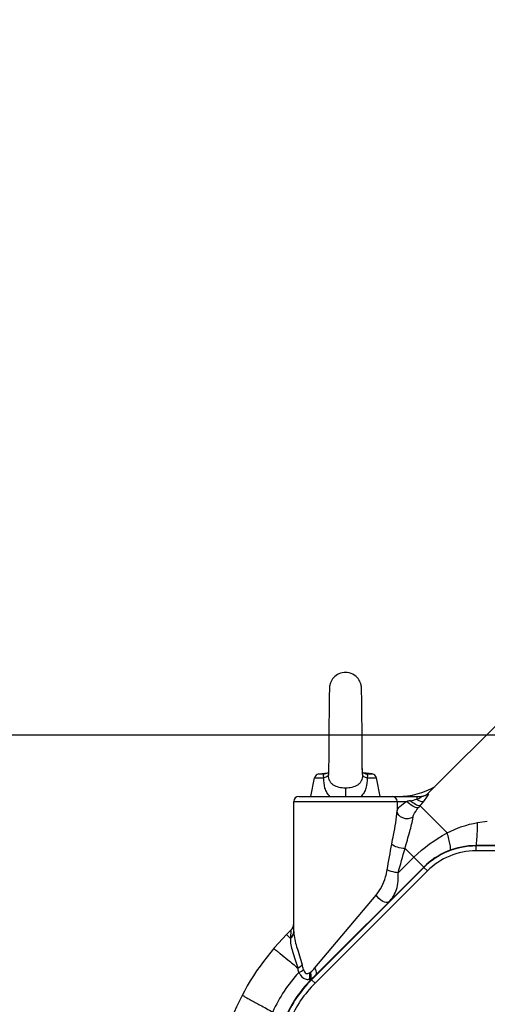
# Model space of a CAD drawing. Header units: millimetres. Extents: x 0 to 8493, y 0 to 6007.
# Tile 88 of 111: x 4139 to 4329, y 3484 to 3885. Entities that reach past the tile are written whole.
import ezdxf

# ---------------------------------------------------------------- set-up
doc = ezdxf.new("R2010")
doc.units = ezdxf.units.MM
doc.header["$LTSCALE"] = 467.107143
doc.layers.get('0').update_dxf_attribs({"linetype": 'CONTINUOUS'})
for name, color, linetype in [('304102000091DXF_CONTINUOUS_LINE', 7, 'CONTINUOUS'), ('304103000034DXF_CONTINUOUS_LINE', 7, 'CONTINUOUS'), ('304103000046_DXF_DIMENSION', 7, 'CONTINUOUS'), ('304106000060DXF_CONTINUOUS_LINE', 7, 'CONTINUOUS'), ('501038000001DXF_CONTINUOUS_LINE', 7, 'CONTINUOUS'), ('537002000026_DXF_DIMENSION', 7, 'CONTINUOUS'), ('最大动作范围图_DXF_CONTINUOUS_LINE', 7, 'CONTINUOUS'), ('最大动作范围图_DXF_DIMENSION', 7, 'CONTINUOUS')]:
    doc.layers.add(name, color=color, linetype=linetype)
doc.styles.get("Standard").update_dxf_attribs({"font": 'txt', "width": 0.7})
doc.dimstyles.new('DIMSTYLE_2', dxfattribs={"dimtxt": 85.714286, "dimasz": 42.857143, "dimexe": 1.5, "dimexo": 0, "dimgap": 3, "dimtad": 1, "dimdsep": 46, "dimtxsty": 'Standard', "dimblk": '_FILLED', "dimblk1": '_FILLED', "dimblk2": '_FILLED', "dimcen": 0.09, "dimclrt": 5, "dimazin": 2, "dimtp": 0.01, "dimtm": 0.01, "dimtfac": 1, "dimtofl": 0, "dimtmove": 0, "dimatfit": 3, "dimldrblk": '_FILLED', "dimfxl": 0, "dimtolj": 1, "dimarcsym": 0})
doc.dimstyles.new('DIMSTYLE_3', dxfattribs={"dimtxt": 85.714286, "dimasz": 42.857143, "dimexe": 1.5, "dimexo": 0, "dimgap": 3, "dimtad": 0, "dimtih": 1, "dimtoh": 1, "dimdec": 1, "dimdsep": 46, "dimtxsty": 'Standard', "dimblk": '_FILLED', "dimblk1": '_FILLED', "dimblk2": '_FILLED', "dimcen": 0.09, "dimclrt": 5, "dimazin": 2, "dimtp": 0.1, "dimtm": 0.1, "dimtfac": 1, "dimtdec": 1, "dimtofl": 0, "dimtmove": 0, "dimatfit": 3, "dimldrblk": '_FILLED', "dimfxl": 0, "dimtolj": 1, "dimarcsym": 0})

# ---------------------------------------------------------------- blocks, each defined once
blk = doc.blocks.new('_FILLED')
at = {"color": 0, "linetype": 'ByBlock'}
blk.add_solid([(0, 0), (-1, 0.25), (-1, -0.25)], dxfattribs=at)
blk = doc.blocks.new('*D7')
at = {"layer": '537002000026_DXF_DIMENSION', "color": 2, "linetype": 'Continuous', "transparency": 16777216}
for p, q in [((4366.43, 3560.42), (4366.43, 4712.25)), ((4515.43, 4398.77), (4515.43, 4712.25)), ((4440.93, 4701.53), (4162.84, 4701.53)), ((4366.43, 4701.53), (4440.93, 4701.53)), ((4515.43, 4701.53), (4440.93, 4701.53))]:
    blk.add_line(p, q, dxfattribs=at)
at = {"layer": '537002000026_DXF_DIMENSION', "color": 2, "linetype": 'Continuous', "transparency": 16777216, "xscale": 42.8571428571, "yscale": 42.8571428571, "zscale": 42.8571428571, "rotation": 180}
blk.add_blockref('_FILLED', (4366.43, 4701.53), dxfattribs=at)
at = {"layer": '537002000026_DXF_DIMENSION', "color": 2, "linetype": 'Continuous', "transparency": 16777216, "xscale": 42.8571428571, "yscale": 42.8571428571, "zscale": 42.8571428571}
blk.add_blockref('_FILLED', (4515.43, 4701.53), dxfattribs=at)
blk = doc.blocks.new('*D8')
at = {"layer": '最大动作范围图_DXF_DIMENSION', "color": 2, "linetype": 'Continuous', "transparency": 16777216}
for p, q in [((4515.43, 4324.12), (3667.24, 4324.12)), ((3677.95, 4324.12), (3677.95, 3959.12)), ((3677.95, 3594.12), (3677.95, 3959.12)), ((4515.43, 3594.12), (3667.24, 3594.12))]:
    blk.add_line(p, q, dxfattribs=at)
at = {"layer": '最大动作范围图_DXF_DIMENSION', "color": 2, "linetype": 'Continuous', "transparency": 16777216, "xscale": 42.8571428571, "yscale": 42.8571428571, "zscale": 42.8571428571}
for p, rotation in [((3677.95, 4324.12), 90), ((3677.95, 3594.12), 270)]:
    blk.add_blockref('_FILLED', p, dxfattribs=dict(at, rotation=rotation))
blk = doc.blocks.new('*D15')
at = {"layer": '最大动作范围图_DXF_DIMENSION', "color": 2, "linetype": 'Continuous', "transparency": 16777216}
blk.add_line((2996.25, 3594.12), (2996.25, 5290.39), dxfattribs=at)
blk = doc.blocks.new('*D33')
at = {"layer": '304103000046_DXF_DIMENSION', "color": 2, "linetype": 'Continuous', "transparency": 16777216}
for p, q in [((4515.43, 3594.12), (3667.24, 3594.12)), ((3677.95, 3594.12), (3677.95, 3325.62)), ((3677.95, 3057.12), (3677.95, 3325.62)), ((4326.03, 3057.12), (3667.24, 3057.12))]:
    blk.add_line(p, q, dxfattribs=at)
at = {"layer": '304103000046_DXF_DIMENSION', "color": 2, "linetype": 'Continuous', "transparency": 16777216, "xscale": 42.8571428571, "yscale": 42.8571428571, "zscale": 42.8571428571}
for p, rotation in [((3677.95, 3594.12), 90), ((3677.95, 3057.12), 270)]:
    blk.add_blockref('_FILLED', p, dxfattribs=dict(at, rotation=rotation))
blk = doc.blocks.new('*D35')
at = {"layer": '304103000046_DXF_DIMENSION', "color": 2, "linetype": 'Continuous', "transparency": 16777216}
for p, q in [((2996.25, 3594.12), (2770.2, 3594.12)), ((2780.91, 3594.12), (2780.91, 3325.62)), ((2780.91, 3057.12), (2780.91, 3325.62)), ((4326.03, 3057.12), (2770.2, 3057.12))]:
    blk.add_line(p, q, dxfattribs=at)
at = {"layer": '304103000046_DXF_DIMENSION', "color": 2, "linetype": 'Continuous', "transparency": 16777216, "xscale": 42.8571428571, "yscale": 42.8571428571, "zscale": 42.8571428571}
for p, rotation in [((2780.91, 3594.12), 90), ((2780.91, 3057.12), 270)]:
    blk.add_blockref('_FILLED', p, dxfattribs=dict(at, rotation=rotation))

msp = doc.modelspace()

# ---------------------------------------------------------------- linework, layer by layer
at = {"layer": '304102000091DXF_CONTINUOUS_LINE', "color": 7, "linetype": 'Continuous'}
for p, q in [((4388.385, 3549.124), (4324.462, 3549.124)), ((4303.252, 3540.339), (4257.513, 3494.6))]:
    msp.add_line(p, q, dxfattribs=at)
at = {"layer": '304102000091DXF_CONTINUOUS_LINE', "color": 9, "linetype": 'Continuous'}
for p, q in [((4324.52, 3548.984), (4324.462, 3549.124)), ((4388.296, 3548.984), (4324.52, 3548.984)), ((4324.52, 3546.984), (4324.52, 3548.984)), ((4388.296, 3546.984), (4324.52, 3546.984)), ((4303.31, 3540.199), (4257.632, 3494.521)), ((4303.31, 3540.199), (4303.252, 3540.339)), ((4304.724, 3538.785), (4303.31, 3540.199)), ((4304.724, 3538.785), (4259.045, 3493.106)), ((4257.632, 3494.521), (4257.513, 3494.6)), ((4259.045, 3493.106), (4257.631, 3494.52))]:
    msp.add_line(p, q, dxfattribs=at)
for centre, radius, start, end in [((4324.52, 3518.988), 29.996, 90.00037, 134.99963), ((4324.52, 3518.989), 27.996, 89.99985, 135.00015)]:
    msp.add_arc(centre, radius, start, end, dxfattribs=at)
at = {"layer": '304102000091DXF_CONTINUOUS_LINE', "color": 7, "linetype": 'Continuous'}
for centre, major_axis, ratio, start_param, end_param in [((4324.466, 3519.12), (-11.483, 27.721), 0.9998216, -0.392636, 0.392636), ((4292.876, 3459.241), (41.458, -27.964), 0.9998419, 2.949636, 3.3335493)]:
    msp.add_ellipse(centre, major_axis=major_axis, ratio=ratio, start_param=start_param, end_param=end_param, dxfattribs=at)
at = {"layer": '304102000091DXF_CONTINUOUS_LINE', "color": 9, "linetype": 'Continuous'}
for points in [[(4257.632, 3494.521), (4253.135, 3490.024), (4249.448, 3484.557), (4246.963, 3478.703)], [(4259.045, 3493.106), (4254.729, 3488.789), (4251.19, 3483.542), (4248.804, 3477.922)]]:
    msp.add_open_spline(points, degree=3, dxfattribs=at)
at = {"layer": '304103000034DXF_CONTINUOUS_LINE', "color": 7, "linetype": 'Continuous'}
for p, q in [((4304.923, 3570.296), (4422.089, 3687.462)), ((4252.427, 3569.124), (4302.314, 3569.124)), ((4250.427, 3514.098), (4250.427, 3567.124)), ((4247.496, 3512.869), (4249.256, 3514.629))]:
    msp.add_line(p, q, dxfattribs=at)
at = {"layer": '304103000034DXF_CONTINUOUS_LINE', "color": 9, "linetype": 'Continuous'}
for p, q in [((4300.41, 3569.124), (4300.41, 3567.972)), ((4305.128, 3570.311), (4304.923, 3570.296)), ((4250.427, 3567.124), (4296.349, 3567.124)), ((4292.415, 3567.124), (4292.415, 3563.286)), ((4301.74, 3565.299), (4312.752, 3554.286)), ((4325.125, 3558.461), (4329.106, 3559.124)), ((4292.856, 3538.026), (4299.208, 3544.378)), ((4303.249, 3540.338), (4295.647, 3547.94)), ((4258.954, 3499.323), (4283.883, 3529.001)), ((4247.496, 3512.869), (4249.014, 3511.351)), ((4249.256, 3514.629), (4249.024, 3511.501)), ((4250.427, 3514.098), (4250.429, 3513.936)), ((4249.024, 3511.501), (4249.014, 3511.351))]:
    msp.add_line(p, q, dxfattribs=at)
msp.add_lwpolyline([(4256.799, 3497.304), (4257.023, 3497.449), (4257.249, 3497.614)], dxfattribs=at)
at = {"layer": '304103000034DXF_CONTINUOUS_LINE', "color": 7, "linetype": 'Continuous'}
for centre, radius, start, end in [((4292.739, 3599.124), 30, 270, 300.23177), ((4252.427, 3567.124), 2, 90, 180), ((4302.094, 3573.124), 4, 273.13379, 314.99154), ((4246.427, 3517.457), 4, 315.00589, 0.00833), ((4318.207, 3442.158), 100, 135.00002, 156.99999)]:
    msp.add_arc(centre, radius, start, end, dxfattribs=at)
at = {"layer": '304103000034DXF_CONTINUOUS_LINE', "color": 9, "linetype": 'Continuous'}
for centre, radius, start, end in [((4290.415, 3567.125), 1.999, 359.98296, 89.98295), ((4292.309, 3587.338), 20.992, 292.70142, 295.05191), ((4338.387, 3366.552), 204.931, 101.44117, 101.83725), ((4425.325, 3463.429), 160.158, 140.50171, 140.89851), ((4179.705, 3478.742), 77.315, 14.92895, 16.4241), ((4298.43, 3455.502), 62.253, 137.57755, 155.39017), ((4198.595, 3483.784), 55.598, 14.27918, 16.16684), ((4254.361, 3495.755), 2.566, 335.8385, 338.45993), ((4255.838, 3498.107), 3.511, 284.24757, 289.26273), ((4255.685, 3498.545), 3.974, 289.26337, 293.72718)]:
    msp.add_arc(centre, radius, start, end, dxfattribs=at)
for points in [[(4301.198, 3568.321), (4301.613, 3568.514), (4302.773, 3569.124), (4302.314, 3569.124)], [(4305.128, 3570.311), (4304.416, 3569.584), (4303.332, 3569.124), (4302.314, 3569.124)], [(4297.737, 3567.41), (4298.629, 3567.591), (4299.523, 3567.765), (4300.41, 3567.972)], [(4301.74, 3565.299), (4302.196, 3565.855), (4302.659, 3566.406), (4303.116, 3566.961)], [(4312.752, 3554.286), (4316.631, 3556.261), (4320.832, 3557.745), (4325.125, 3558.461)], [(4299.208, 3544.378), (4303.163, 3548.334), (4307.897, 3551.509), (4312.752, 3554.286)], [(4288.409, 3539.238), (4288.986, 3542.741), (4289.63, 3546.231), (4290.275, 3549.722)], [(4292.856, 3538.026), (4293.74, 3541.344), (4294.693, 3544.642), (4295.647, 3547.94)], [(4249.014, 3511.351), (4249.81, 3511.928), (4250.422, 3512.954), (4250.429, 3513.936)], [(4249.024, 3511.501), (4249.819, 3512.081), (4250.427, 3513.114), (4250.427, 3514.098)], [(4251.994, 3499.265), (4252.686, 3499.596), (4253.366, 3500.02), (4253.865, 3500.602)], [(4252.475, 3497.497), (4253.17, 3497.787), (4253.857, 3498.149), (4254.41, 3498.659)], [(4256.956, 3496.358), (4256.934, 3496.677), (4256.879, 3496.995), (4256.799, 3497.304)], [(4256.923, 3495.472), (4256.967, 3495.764), (4256.975, 3496.063), (4256.956, 3496.358)], [(4257.249, 3497.614), (4257.888, 3498.103), (4258.436, 3498.707), (4258.954, 3499.323)], [(4257.494, 3496.607), (4257.448, 3496.949), (4257.363, 3497.288), (4257.249, 3497.614)], [(4257.506, 3495.68), (4257.544, 3495.987), (4257.535, 3496.301), (4257.494, 3496.607)], [(4255.786, 3494.623), (4256.091, 3494.597), (4256.405, 3494.631), (4256.702, 3494.704)], [(4257.284, 3494.906), (4257.57, 3495.039), (4257.842, 3495.201), (4258.101, 3495.381)], [(4257.285, 3494.906), (4257.404, 3495.147), (4257.473, 3495.414), (4257.506, 3495.68)]]:
    msp.add_open_spline(points, degree=3, dxfattribs=at)
for points, knots in [([(4303.116, 3566.961), (4303.714, 3567.686), (4304.063, 3568.184), (4305.502, 3570.339), (4305.128, 3570.311)], [0, 0, 0, 0, 0.7147269, 1, 1, 1, 1]), ([(4292.415, 3563.286), (4292.483, 3563.984), (4293.926, 3565.473), (4295.375, 3566.501), (4296.349, 3567.124)], [0, 0, 0, 0, 0.377766, 1, 1, 1, 1]), ([(4301.037, 3564.44), (4300.266, 3564.381), (4298.508, 3565.277), (4297.075, 3566.36), (4296.349, 3567.124)], [0, 0, 0, 0, 0.4233867, 1, 1, 1, 1]), ([(4301.74, 3565.299), (4301.116, 3565.258), (4299.64, 3565.951), (4298.41, 3566.811), (4297.737, 3567.41)], [0, 0, 0, 0, 0.4095287, 1, 1, 1, 1]), ([(4298.899, 3560.689), (4298.938, 3560.987), (4299.417, 3562.376), (4300.314, 3563.549), (4301.037, 3564.44)], [0, 0, 0, 0, 0.2077814, 1, 1, 1, 1]), ([(4303.116, 3566.961), (4302.945, 3566.937), (4301.959, 3567.029), (4301.08, 3567.533), (4300.41, 3567.972)], [0, 0, 0, 0, 0.177586, 1, 1, 1, 1]), ([(4290.275, 3549.722), (4290.503, 3550.958), (4291.325, 3555.457), (4292.279, 3559.968), (4292.415, 3563.286)], [0, 0, 0, 0, 0.2747479, 1, 1, 1, 1]), ([(4298.899, 3560.689), (4297.715, 3559.94), (4294.66, 3559.592), (4292.445, 3562.046), (4292.415, 3563.285)], [0, 0, 0, 0, 0.5305151, 1, 1, 1, 1]), ([(4295.647, 3547.94), (4296.287, 3550.232), (4297.48, 3554.446), (4298.64, 3558.698), (4298.899, 3560.689)], [0, 0, 0, 0, 0.5424275, 1, 1, 1, 1]), ([(4324.462, 3549.124), (4324.709, 3549.124), (4324.678, 3550.514), (4325.02, 3552.003), (4325.059, 3555.103), (4325.12, 3557.254), (4325.125, 3558.461)], [0, 0, 0, 0, 0.0788344, 0.2928608, 0.6146712, 1, 1, 1, 1]), ([(4313.952, 3547.223), (4314.16, 3547.301), (4314.236, 3548.231), (4313.912, 3550.406), (4313.279, 3552.665), (4312.752, 3554.286)], [0, 0, 0, 0, 0.0915581, 0.2979063, 1, 1, 1, 1]), ([(4295.647, 3547.94), (4294.602, 3547.909), (4292.706, 3548.253), (4290.853, 3549.068), (4290.275, 3549.722)], [0, 0, 0, 0, 0.5450755, 1, 1, 1, 1]), ([(4283.883, 3529.001), (4285.669, 3531.127), (4287.447, 3534.602), (4288.25, 3538.272), (4288.409, 3539.238)], [0, 0, 0, 0, 0.7391357, 1, 1, 1, 1]), ([(4292.856, 3538.026), (4292.442, 3538.066), (4290.922, 3538.295), (4289.387, 3538.684), (4288.409, 3539.238)], [0, 0, 0, 0, 0.2702756, 1, 1, 1, 1]), ([(4289.084, 3526.173), (4290.483, 3527.572), (4292.737, 3531.405), (4292.984, 3535.761), (4292.856, 3538.026)], [0, 0, 0, 0, 0.4657508, 1, 1, 1, 1]), ([(4289.084, 3526.173), (4288.515, 3525.604), (4285.881, 3526.502), (4284.578, 3527.929), (4283.883, 3529.001)], [0, 0, 0, 0, 0.3863356, 1, 1, 1, 1]), ([(4250.429, 3513.936), (4250.458, 3511.9), (4251.641, 3507.378), (4253.142, 3503.059), (4253.865, 3500.602)], [0, 0, 0, 0, 0.4429385, 1, 1, 1, 1]), ([(4249.014, 3511.351), (4248.942, 3509.547), (4249.967, 3505.419), (4251.353, 3501.53), (4251.994, 3499.265)], [0, 0, 0, 0, 0.4340275, 1, 1, 1, 1]), ([(4242.212, 3507.157), (4242.26, 3507.213), (4242.567, 3506.881), (4243.022, 3506.665), (4243.886, 3505.927), (4245.559, 3504.624), (4248.317, 3502.33), (4250.666, 3500.379), (4251.994, 3499.265)], [0, 0, 0, 0, 0.0176493, 0.0688337, 0.1529751, 0.2686872, 0.5862761, 1, 1, 1, 1]), ([(4252.475, 3497.497), (4252.693, 3497.099), (4253.441, 3495.845), (4254.754, 3494.707), (4255.786, 3494.623)], [0, 0, 0, 0, 0.3046925, 1, 1, 1, 1]), ([(4254.41, 3498.659), (4254.565, 3498.077), (4255.008, 3496.738), (4256.376, 3497.05), (4256.799, 3497.304)], [0, 0, 0, 0, 0.5497038, 1, 1, 1, 1]), ([(4259.406, 3496.495), (4259.534, 3496.623), (4259.971, 3497.587), (4259.397, 3498.637), (4258.953, 3499.323)], [0, 0, 0, 0, 0.1814191, 1, 1, 1, 1]), ([(4257.03, 3494.346), (4256.985, 3494.397), (4256.877, 3494.517), (4256.767, 3494.636), (4256.702, 3494.704)], [0, 0, 0, 0, 0.4192916, 1, 1, 1, 1]), ([(4256.748, 3494.813), (4256.789, 3494.916), (4256.859, 3495.133), (4256.905, 3495.357), (4256.923, 3495.472)], [0, 0, 0, 0, 0.4881819, 1, 1, 1, 1]), ([(4257.466, 3494.689), (4257.442, 3494.72), (4257.382, 3494.793), (4257.321, 3494.865), (4257.284, 3494.906)], [0, 0, 0, 0, 0.4187693, 1, 1, 1, 1]), ([(4229.473, 3488.27), (4229.434, 3488.196), (4229.92, 3488.02), (4230.339, 3487.632), (4231.488, 3487.043), (4233.561, 3485.845), (4237.109, 3483.948), (4240.123, 3482.332), (4241.832, 3481.426)], [0, 0, 0, 0, 0.0178145, 0.0696005, 0.154618, 0.2712605, 0.5896106, 1, 1, 1, 1])]:
    msp.add_open_spline(points, degree=3, knots=knots, dxfattribs=at)
at = {"layer": '304106000060DXF_CONTINUOUS_LINE', "color": 7, "linetype": 'Continuous'}
for p, q in [((4388.383, 3549.124), (4324.464, 3549.124)), ((4303.251, 3540.338), (4257.514, 3494.601))]:
    msp.add_line(p, q, dxfattribs=at)
for centre, radius, start, end in [((4324.464, 3519.124), 30, 90, 135), ((4292.869, 3459.246), 50, 135, 157)]:
    msp.add_arc(centre, radius, start, end, dxfattribs=at)
at = {"layer": '501038000001DXF_CONTINUOUS_LINE', "color": 7, "linetype": 'Continuous'}
for p, q in [((4264.883, 3612.433), (4264.87, 3611.9)), ((4264.883, 3612.433), (4264.87, 3611.9)), ((4277.978, 3612.175), (4277.965, 3612.654)), ((4277.978, 3612.175), (4277.965, 3612.654)), ((4264.828, 3609.354), (4264.812, 3608.114)), ((4264.828, 3609.354), (4264.812, 3608.114)), ((4264.842, 3610.38), (4264.828, 3609.354)), ((4264.842, 3610.38), (4264.828, 3609.354)), ((4264.857, 3611.223), (4264.842, 3610.38)), ((4264.857, 3611.223), (4264.842, 3610.38)), ((4264.87, 3611.9), (4264.857, 3611.223)), ((4264.87, 3611.9), (4264.857, 3611.223)), ((4277.991, 3611.576), (4277.978, 3612.175)), ((4277.991, 3611.576), (4277.978, 3612.175)), ((4278.005, 3610.845), (4277.991, 3611.576)), ((4278.005, 3610.845), (4277.991, 3611.576)), ((4278.018, 3609.976), (4278.005, 3610.845)), ((4278.018, 3609.976), (4278.005, 3610.845)), ((4278.032, 3608.964), (4278.018, 3609.976)), ((4278.032, 3608.964), (4278.018, 3609.976)), ((4278.054, 3607.168), (4278.032, 3608.964)), ((4278.054, 3607.168), (4278.032, 3608.964)), ((4264.786, 3605.799), (4264.76, 3603.017)), ((4264.786, 3605.799), (4264.76, 3603.017)), ((4264.812, 3608.114), (4264.786, 3605.799)), ((4264.812, 3608.114), (4264.786, 3605.799)), ((4278.076, 3605.029), (4278.054, 3607.168)), ((4278.076, 3605.029), (4278.054, 3607.168)), ((4278.107, 3601.647), (4278.076, 3605.029)), ((4278.107, 3601.647), (4278.076, 3605.029)), ((4264.76, 3603.017), (4264.724, 3598.964)), ((4264.76, 3603.017), (4264.724, 3598.964)), ((4264.724, 3598.964), (4264.699, 3595.843)), ((4264.724, 3598.964), (4264.699, 3595.843)), ((4278.194, 3590.975), (4278.156, 3595.805)), ((4278.194, 3590.975), (4278.156, 3595.805)), ((4264.644, 3588.919), (4264.629, 3587.118)), ((4264.644, 3588.919), (4264.629, 3587.118)), ((4264.659, 3590.809), (4264.644, 3588.919)), ((4264.659, 3590.809), (4264.644, 3588.919)), ((4264.667, 3591.784), (4264.659, 3590.809)), ((4264.667, 3591.784), (4264.659, 3590.809)), ((4278.23, 3586.658), (4278.216, 3588.318)), ((4278.23, 3586.658), (4278.216, 3588.318)), ((4264.629, 3587.118), (4264.6, 3583.81)), ((4264.629, 3587.118), (4264.6, 3583.81)), ((4278.256, 3583.608), (4278.23, 3586.658)), ((4264.58, 3581.605), (4264.56, 3579.655)), ((4264.58, 3581.605), (4264.56, 3579.655)), ((4264.6, 3583.81), (4264.58, 3581.605)), ((4264.6, 3583.81), (4264.58, 3581.605)), ((4278.276, 3581.553), (4278.256, 3583.608)), ((4278.282, 3580.916), (4278.263, 3582.9)), ((4278.294, 3579.716), (4278.276, 3581.553)), ((4278.302, 3579.017), (4278.282, 3580.916)), ((4257.327, 3569.124), (4258.844, 3576.706)), ((4260.563, 3578.299), (4264.24, 3578.748)), ((4263.347, 3578.37), (4263.346, 3578.37)), ((4264.56, 3579.655), (4264.542, 3578.116)), ((4264.542, 3578.116), (4264.542, 3578.117)), ((4264.56, 3579.655), (4264.553, 3579.017)), ((4278.313, 3578.116), (4278.294, 3579.716)), ((4278.313, 3578.118), (4278.313, 3578.116)), ((4278.615, 3578.748), (4278.591, 3578.765)), ((4282.292, 3578.299), (4278.615, 3578.748)), ((4285.527, 3569.124), (4284.011, 3576.706))]:
    msp.add_line(p, q, dxfattribs=at)
at = {"layer": '501038000001DXF_CONTINUOUS_LINE', "color": 9, "linetype": 'Continuous'}
for p, q in [((4258.844, 3576.706), (4262.647, 3576.706)), ((4260.563, 3578.299), (4262.757, 3578.299)), ((4263.346, 3578.37), (4262.757, 3578.299)), ((4263.339, 3578.41), (4263.37, 3578.416)), ((4264.541, 3577.92), (4264.542, 3578.116)), ((4278.313, 3578.116), (4278.313, 3577.92)), ((4279.48, 3578.417), (4279.516, 3578.41)), ((4279.509, 3578.37), (4280.097, 3578.299)), ((4280.097, 3578.299), (4282.292, 3578.299)), ((4280.207, 3576.706), (4284.011, 3576.706)), ((4271.427, 3572.54), (4271.427, 3569.124))]:
    msp.add_line(p, q, dxfattribs=at)
at = {"layer": '501038000001DXF_CONTINUOUS_LINE', "color": 7, "linetype": 'Continuous'}
for points in [[(4271.427, 3619.624), (4270.835, 3619.597), (4270.114, 3619.49), (4269.42, 3619.307), (4268.761, 3619.052), (4268.144, 3618.734), (4267.576, 3618.36), (4267.06, 3617.938), (4266.6, 3617.477), (4266.199, 3616.987), (4265.859, 3616.477), (4265.577, 3615.959), (4265.353, 3615.44), (4265.181, 3614.929), (4265.061, 3614.449), (4264.989, 3614.042), (4264.951, 3613.745), (4264.931, 3613.529), (4264.919, 3613.355), (4264.91, 3613.193), (4264.903, 3613.028), (4264.896, 3612.851), (4264.883, 3612.433)], [(4271.427, 3619.624), (4270.835, 3619.597), (4270.114, 3619.49), (4269.42, 3619.307), (4268.761, 3619.052), (4268.144, 3618.734), (4267.576, 3618.36), (4267.06, 3617.938), (4266.6, 3617.477), (4266.199, 3616.987), (4265.859, 3616.477), (4265.577, 3615.959), (4265.353, 3615.44), (4265.181, 3614.929), (4265.061, 3614.449), (4264.989, 3614.042), (4264.951, 3613.745), (4264.931, 3613.529), (4264.919, 3613.355), (4264.91, 3613.193), (4264.903, 3613.028), (4264.896, 3612.851), (4264.883, 3612.433)], [(4277.965, 3612.654), (4277.959, 3612.856), (4277.951, 3613.039), (4277.944, 3613.21), (4277.934, 3613.382), (4277.919, 3613.576), (4277.895, 3613.824), (4277.847, 3614.161), (4277.764, 3614.58), (4277.637, 3615.05), (4277.458, 3615.551), (4277.219, 3616.076), (4276.915, 3616.608), (4276.544, 3617.133), (4276.106, 3617.637), (4275.598, 3618.11), (4275.023, 3618.539), (4274.382, 3618.914), (4273.678, 3619.222), (4272.919, 3619.451), (4272.112, 3619.588), (4271.427, 3619.624)], [(4277.965, 3612.654), (4277.959, 3612.856), (4277.951, 3613.039), (4277.944, 3613.21), (4277.934, 3613.382), (4277.919, 3613.576), (4277.895, 3613.824), (4277.847, 3614.161), (4277.764, 3614.58), (4277.637, 3615.05), (4277.458, 3615.551), (4277.219, 3616.076), (4276.915, 3616.608), (4276.544, 3617.133), (4276.106, 3617.637), (4275.598, 3618.11), (4275.023, 3618.539), (4274.382, 3618.914), (4273.678, 3619.222), (4272.919, 3619.451), (4272.112, 3619.588), (4271.427, 3619.624)], [(4278.156, 3595.805), (4278.148, 3596.804), (4278.107, 3601.647)], [(4278.156, 3595.805), (4278.148, 3596.804), (4278.107, 3601.647)], [(4264.699, 3595.843), (4264.691, 3594.81), (4264.667, 3591.784)], [(4264.699, 3595.843), (4264.691, 3594.81), (4264.667, 3591.784)], [(4278.216, 3588.318), (4278.202, 3590.067), (4278.194, 3590.975)], [(4278.216, 3588.318), (4278.202, 3590.067), (4278.194, 3590.975)], [(4278.263, 3582.9), (4278.237, 3585.862), (4278.23, 3586.658)], [(4264.553, 3579.017), (4264.403, 3578.864), (4264.106, 3578.653), (4263.697, 3578.465), (4263.347, 3578.37)], [(4279.508, 3578.37), (4279.171, 3578.46), (4278.758, 3578.647), (4278.459, 3578.858), (4278.302, 3579.017)]]:
    msp.add_lwpolyline(points, dxfattribs=at)
for centre, start, end in [((4260.805, 3576.314), 96.95296, 168.69007), ((4282.05, 3576.314), 11.30993, 83.04704)]:
    msp.add_arc(centre, 2, start, end, dxfattribs=at)
at = {"layer": '501038000001DXF_CONTINUOUS_LINE', "color": 9, "linetype": 'Continuous'}
for centre, radius, start, end in [((4275.768, 3511.479), 68.075, 100.52016, 101.01824), ((4278.361, 3497.557), 82.237, 100.24744, 100.50305), ((4264.494, 3497.555), 82.239, 79.50011, 79.74946), ((4267.087, 3511.479), 68.075, 78.98176, 79.47976)]:
    msp.add_arc(centre, radius, start, end, dxfattribs=at)
for points, knots in [([(4262.647, 3576.706), (4262.593, 3576.906), (4262.509, 3577.269), (4262.49, 3577.764), (4262.591, 3578.111), (4262.714, 3578.251), (4262.757, 3578.299)], [0, 0, 0, 0, 0.3725076, 0.667734, 0.8838242, 1, 1, 1, 1]), ([(4265.096, 3569.123), (4264.628, 3569.587), (4263.807, 3570.652), (4262.743, 3573.189), (4262.595, 3575.305), (4262.647, 3576.706)], [0, 0, 0, 0, 0.2417173, 0.4859201, 1, 1, 1, 1]), ([(4264.541, 3577.92), (4264.528, 3577.644), (4264.078, 3577.248), (4263.398, 3576.935), (4262.915, 3576.779), (4262.647, 3576.706)], [0, 0, 0, 0, 0.3570381, 0.6423147, 1, 1, 1, 1]), ([(4271.427, 3572.54), (4270.548, 3572.54), (4268.86, 3572.712), (4266.878, 3573.431), (4265.641, 3574.422), (4264.706, 3575.774), (4264.546, 3577.066), (4264.541, 3577.92)], [0, 0, 0, 0, 0.2661875, 0.5105227, 0.6250792, 0.7413121, 1, 1, 1, 1]), ([(4278.313, 3577.92), (4278.308, 3577.066), (4278.149, 3575.774), (4277.214, 3574.422), (4275.976, 3573.431), (4273.995, 3572.712), (4272.306, 3572.54), (4271.427, 3572.54)], [0, 0, 0, 0, 0.2586863, 0.3749192, 0.4894771, 0.7338131, 1, 1, 1, 1]), ([(4280.207, 3576.706), (4280.259, 3575.305), (4280.112, 3573.189), (4279.048, 3570.652), (4278.227, 3569.587), (4277.758, 3569.123)], [0, 0, 0, 0, 0.5140797, 0.7582811, 1, 1, 1, 1]), ([(4278.313, 3577.92), (4278.327, 3577.644), (4278.777, 3577.248), (4279.457, 3576.935), (4279.939, 3576.779), (4280.207, 3576.706)], [0, 0, 0, 0, 0.3570339, 0.6423124, 1, 1, 1, 1]), ([(4280.097, 3578.299), (4280.141, 3578.251), (4280.263, 3578.111), (4280.365, 3577.764), (4280.346, 3577.269), (4280.261, 3576.906), (4280.207, 3576.706)], [0, 0, 0, 0, 0.1161631, 0.3322562, 0.6274884, 1, 1, 1, 1])]:
    msp.add_open_spline(points, degree=3, knots=knots, dxfattribs=at)
at = {"layer": '最大动作范围图_DXF_CONTINUOUS_LINE', "color": 2, "linetype": 'Continuous'}
for centre, radius, start, end in [((4515.98, 3594.124), 1519.177, 329.783411, 184.530522), ((3785.979, 3594.124), 788.654, 18.759051, 180.012013)]:
    msp.add_arc(centre, radius, start, end, dxfattribs=at)

# ---------------------------------------------------------------- dimensions: what is measured, and where the dimension line sits
at = {"layer": '304103000046_DXF_DIMENSION', "color": 2, "linetype": 'Continuous'}
for base, p2, picture, middle in [((2780.911, 3594.124), (2996.251, 3594.124), '*D35', (2780.911, 3235.624)), ((3677.952, 3594.124), (4515.427, 3594.124), '*D33', (3677.952, 3235.624))]:
    dim = msp.add_linear_dim(base=base, p1=(4326.032, 3057.124), p2=p2, angle=90, dimstyle='DIMSTYLE_2', dxfattribs=at)
    dim.commit()
    dim.dimension.update_dxf_attribs({"geometry": picture, "text_midpoint": middle, "dimtype": 160})
at = {"layer": '537002000026_DXF_DIMENSION', "color": 2, "linetype": 'Continuous'}
dim = msp.add_linear_dim(base=(4366.427, 4701.535), p1=(4515.427, 4398.767), p2=(4366.427, 3560.415), angle=180, dimstyle='DIMSTYLE_2', dxfattribs=at)
dim.commit()
dim.dimension.update_dxf_attribs({"geometry": '*D7', "text_midpoint": (4162.837, 4701.535), "dimtype": 160})
at = {"layer": '最大动作范围图_DXF_DIMENSION', "color": 2, "linetype": 'Continuous'}
dim = msp.add_ordinate_dim(feature_location=(2996.251, 3594.124), offset=(0, 1696.266), dtype=1, origin=(4366.427, 3594.124), dimstyle='DIMSTYLE_3', override={"dimgap": 21.428354, "dimtad": 1, "dimtih": 0, "dimtoh": 0}, dxfattribs=at)
dim.commit()
dim.dimension.update_dxf_attribs({"geometry": '*D15', "text_midpoint": (2974.822, 5333.248)})
dim = msp.add_linear_dim(base=(3677.952, 4324.124), p1=(4515.427, 3594.124), p2=(4515.427, 4324.124), angle=90, dimstyle='DIMSTYLE_2', dxfattribs=at)
dim.commit()
dim.dimension.update_dxf_attribs({"geometry": '*D8', "text_midpoint": (3677.952, 3869.124), "dimtype": 160})

doc.saveas('drawing.dxf')
